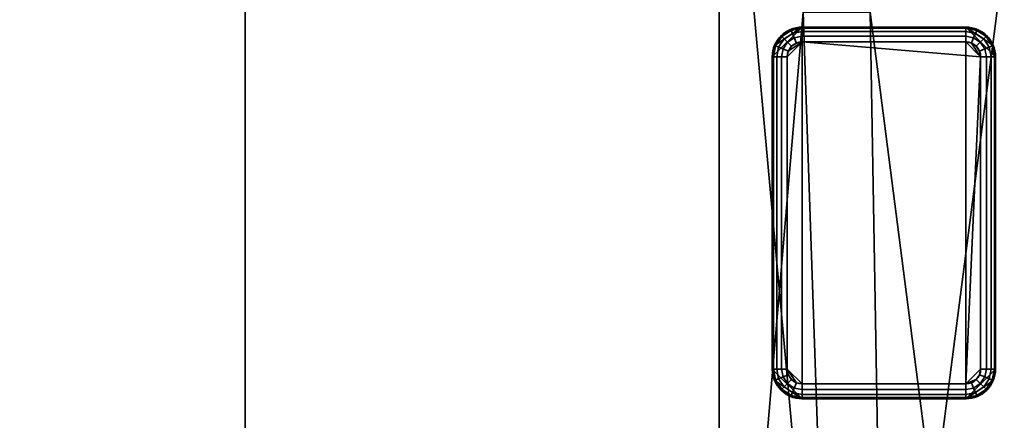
# Model space of a CAD drawing. Header units: millimetres. Extents: x -603 to 3703, y -115 to 193.
# Tile 60 of 256: x -468 to -402, y 120 to 147. Entities that reach past the tile are written whole.
import ezdxf

# ---------------------------------------------------------------- set-up
doc = ezdxf.new("R2010")
doc.units = ezdxf.units.MM
doc.layers.add('151', color=7, linetype='Continuous', true_color=0xffffff)

# ---------------------------------------------------------------- blocks, each defined once
blk = doc.blocks.new('UG_SURFACE_001')
at = {"layer": '151', "color": 252, "linetype": 'Continuous', "lineweight": 35}
for points in [[(-603, -18, -7.75), (-603, 174.4, -7.75), (-453, 174.4, -7.75), (-453, -18, -7.75)], [(603, -18, 2212.25), (603, 174.4, 2212.25), (-603, 174.4, 2212.25), (-603, -18, 2212.25)], [(-453, -18, -7.75), (-453, 174.4, -7.75), (-453, 174.4, 2062.25), (-453, -18, 2062.25)], [(-453, -18, 2062.25), (-453, 174.4, 2062.25), (453, 174.4, 2062.25), (453, -18, 2062.25)]]:
    blk.add_3dface(points, dxfattribs=at)
blk = doc.blocks.new('UG_SURFACE_051')
at = {"layer": '151', "color": 41, "linetype": 'Continuous', "lineweight": 35}
for points in [[(-421.15, 81, 2028.4), (-421.15, 173.15, 2028.4), (-421.15, 173.15, -4.75), (-421.15, 81, -4.75)], [(-421.15, 81, -4.75), (-421.15, 173.15, -4.75), (-415.5, 173.15, -4.75), (-415.5, 147.3, -4.75)], [(-415.5, 147.3, 2022.75), (-415.5, 173.15, 2022.75), (-421.15, 173.15, 2028.4), (-421.15, 81, 2028.4)], [(-411, 147.3, -4.75), (-411, 173.15, -4.75), (-399.15, 173.15, -4.75), (-399.15, 55.15, -4.75)], [(-410, 89, 2017.25), (-399.15, 173.15, 2006.4), (-411, 173.15, 2018.25), (-411, 147.3, 2018.25)], [(-410, 89, 2017.25), (-410, 55.15, 2017.25), (-399.15, 55.15, 2006.4), (-399.15, 173.15, 2006.4)], [(-413.5, 89, -4.75), (-413.5, 81, -4.75), (-421.15, 81, -4.75), (-415.5, 147.3, -4.75)], [(-415.5, 147.3, 2022.75), (-421.15, 81, 2028.4), (-413.5, 81, 2020.75), (-413.5, 89, 2020.75)], [(-415.5, 147.3, -4.75), (-411, 147.3, -4.75), (-410, 89, -4.75), (-413.5, 89, -4.75)], [(-413.5, 89, 2020.75), (-410, 89, 2017.25), (-411, 147.3, 2018.25), (-415.5, 147.3, 2022.75)], [(-410, 89, -4.75), (-411, 147.3, -4.75), (-399.15, 55.15, -4.75)]]:
    blk.add_3dface(points, dxfattribs=at)
blk = doc.blocks.new('UG_SURFACE_052')
at = {"layer": '151', "color": 253, "linetype": 'Continuous', "lineweight": 35}
for points in [[(-417.423, 145.065, -4.75), (-417.575, 144.3, -4.75), (-415.575, 146.3, -4.75)], [(-417.575, 144.3, -4.75), (-417.575, 123.3, -4.75), (-415.575, 121.3, -4.75), (-415.575, 146.3, -4.75)], [(-415.575, 146.3, -4.75), (-416.34, 146.148, -4.75), (-416.989, 145.714, -4.75), (-417.423, 145.065, -4.75)], [(-415.575, 146.3, -4.75), (-415.575, 146.3, -6.75), (-416.34, 146.148, -6.75), (-416.34, 146.148, -4.75)], [(-416.34, 146.148, -6.75), (-415.575, 146.3, -6.75), (-415.575, 146.224, -7.133), (-416.311, 146.077, -7.133)], [(-416.311, 146.077, -7.133), (-415.575, 146.224, -7.133), (-415.575, 146.007, -7.457), (-416.228, 145.877, -7.457)], [(-404.575, 146.3, -6.75), (-415.575, 146.3, -6.75), (-415.575, 146.3, -4.75), (-404.575, 146.3, -4.75)], [(-404.575, 146.3, -4.75), (-415.575, 146.3, -4.75), (-415.575, 121.3, -4.75), (-404.575, 121.3, -4.75)], [(-404.575, 146.224, -7.133), (-415.575, 146.224, -7.133), (-415.575, 146.3, -6.75), (-404.575, 146.3, -6.75)], [(-404.575, 146.007, -7.457), (-415.575, 146.007, -7.457), (-415.575, 146.224, -7.133), (-404.575, 146.224, -7.133)], [(-404.575, 146.3, -4.75), (-402.575, 144.3, -4.75), (-402.727, 145.065, -4.75)], [(-404.575, 146.3, -4.75), (-404.575, 121.3, -4.75), (-402.575, 123.3, -4.75), (-402.575, 144.3, -4.75)], [(-402.727, 145.065, -4.75), (-403.161, 145.714, -4.75), (-403.81, 146.148, -4.75), (-404.575, 146.3, -4.75)], [(-403.81, 146.148, -4.75), (-403.81, 146.148, -6.75), (-404.575, 146.3, -6.75), (-404.575, 146.3, -4.75)], [(-404.575, 146.3, -6.75), (-403.81, 146.148, -6.75), (-403.839, 146.077, -7.133), (-404.575, 146.224, -7.133)], [(-404.575, 146.224, -7.133), (-403.839, 146.077, -7.133), (-403.922, 145.877, -7.457), (-404.575, 146.007, -7.457)], [(-416.989, 145.714, -4.75), (-416.989, 145.714, -6.75), (-417.423, 145.065, -6.75), (-417.423, 145.065, -4.75)], [(-417.423, 145.065, -6.75), (-416.989, 145.714, -6.75), (-416.935, 145.66, -7.133), (-417.352, 145.036, -7.133)], [(-417.352, 145.036, -7.133), (-416.935, 145.66, -7.133), (-416.782, 145.507, -7.457), (-417.152, 144.953, -7.457)], [(-416.34, 146.148, -4.75), (-416.34, 146.148, -6.75), (-416.989, 145.714, -6.75), (-416.989, 145.714, -4.75)], [(-416.989, 145.714, -6.75), (-416.34, 146.148, -6.75), (-416.311, 146.077, -7.133), (-416.935, 145.66, -7.133)], [(-416.935, 145.66, -7.133), (-416.311, 146.077, -7.133), (-416.228, 145.877, -7.457), (-416.782, 145.507, -7.457)], [(-416.782, 145.507, -7.457), (-416.228, 145.877, -7.457), (-416.104, 145.577, -7.674), (-416.553, 145.278, -7.674)], [(-416.553, 145.278, -7.674), (-416.104, 145.577, -7.674), (-415.958, 145.224, -7.75), (-416.282, 145.007, -7.75)], [(-416.228, 145.877, -7.457), (-415.575, 146.007, -7.457), (-415.575, 145.683, -7.674), (-416.104, 145.577, -7.674)], [(-416.104, 145.577, -7.674), (-415.575, 145.683, -7.674), (-415.575, 145.3, -7.75), (-415.958, 145.224, -7.75)], [(-404.575, 145.683, -7.674), (-415.575, 145.683, -7.674), (-415.575, 146.007, -7.457), (-404.575, 146.007, -7.457)], [(-404.575, 145.3, -7.75), (-415.575, 145.3, -7.75), (-415.575, 145.683, -7.674), (-404.575, 145.683, -7.674)], [(-404.575, 146.007, -7.457), (-403.922, 145.877, -7.457), (-404.046, 145.577, -7.674), (-404.575, 145.683, -7.674)], [(-404.575, 145.683, -7.674), (-404.046, 145.577, -7.674), (-404.192, 145.224, -7.75), (-404.575, 145.3, -7.75)], [(-404.046, 145.577, -7.674), (-403.597, 145.278, -7.674), (-403.868, 145.007, -7.75), (-404.192, 145.224, -7.75)], [(-403.922, 145.877, -7.457), (-403.368, 145.507, -7.457), (-403.597, 145.278, -7.674), (-404.046, 145.577, -7.674)], [(-403.839, 146.077, -7.133), (-403.215, 145.66, -7.133), (-403.368, 145.507, -7.457), (-403.922, 145.877, -7.457)], [(-403.81, 146.148, -6.75), (-403.161, 145.714, -6.75), (-403.215, 145.66, -7.133), (-403.839, 146.077, -7.133)], [(-403.161, 145.714, -4.75), (-403.161, 145.714, -6.75), (-403.81, 146.148, -6.75), (-403.81, 146.148, -4.75)], [(-403.215, 145.66, -7.133), (-402.798, 145.036, -7.133), (-402.998, 144.953, -7.457), (-403.368, 145.507, -7.457)], [(-403.161, 145.714, -6.75), (-402.727, 145.065, -6.75), (-402.798, 145.036, -7.133), (-403.215, 145.66, -7.133)], [(-402.727, 145.065, -4.75), (-402.727, 145.065, -6.75), (-403.161, 145.714, -6.75), (-403.161, 145.714, -4.75)], [(-417.423, 145.065, -4.75), (-417.423, 145.065, -6.75), (-417.575, 144.3, -6.75), (-417.575, 144.3, -4.75)], [(-417.575, 144.3, -6.75), (-417.423, 145.065, -6.75), (-417.352, 145.036, -7.133), (-417.499, 144.3, -7.133)], [(-417.499, 144.3, -7.133), (-417.352, 145.036, -7.133), (-417.152, 144.953, -7.457), (-417.282, 144.3, -7.457)], [(-417.282, 144.3, -7.457), (-417.152, 144.953, -7.457), (-416.852, 144.829, -7.674), (-416.958, 144.3, -7.674)], [(-417.152, 144.953, -7.457), (-416.782, 145.507, -7.457), (-416.553, 145.278, -7.674), (-416.852, 144.829, -7.674)], [(-416.852, 144.829, -7.674), (-416.553, 145.278, -7.674), (-416.282, 145.007, -7.75), (-416.499, 144.683, -7.75)], [(-415.575, 145.3, -7.75), (-416.575, 144.3, -7.75), (-416.499, 144.683, -7.75)], [(-416.575, 123.3, -7.75), (-416.575, 144.3, -7.75), (-415.575, 145.3, -7.75), (-415.575, 122.3, -7.75)], [(-416.499, 144.683, -7.75), (-416.282, 145.007, -7.75), (-415.958, 145.224, -7.75), (-415.575, 145.3, -7.75)], [(-403.575, 144.3, -7.75), (-415.575, 145.3, -7.75), (-404.575, 145.3, -7.75)], [(-404.575, 122.3, -7.75), (-415.575, 122.3, -7.75), (-415.575, 145.3, -7.75), (-403.575, 144.3, -7.75)], [(-403.575, 144.3, -7.75), (-404.575, 145.3, -7.75), (-404.192, 145.224, -7.75)], [(-404.192, 145.224, -7.75), (-403.868, 145.007, -7.75), (-403.651, 144.683, -7.75), (-403.575, 144.3, -7.75)], [(-403.597, 145.278, -7.674), (-403.298, 144.829, -7.674), (-403.651, 144.683, -7.75), (-403.868, 145.007, -7.75)], [(-403.368, 145.507, -7.457), (-402.998, 144.953, -7.457), (-403.298, 144.829, -7.674), (-403.597, 145.278, -7.674)], [(-402.998, 144.953, -7.457), (-402.868, 144.3, -7.457), (-403.192, 144.3, -7.674), (-403.298, 144.829, -7.674)], [(-402.798, 145.036, -7.133), (-402.651, 144.3, -7.133), (-402.868, 144.3, -7.457), (-402.998, 144.953, -7.457)], [(-402.727, 145.065, -6.75), (-402.575, 144.3, -6.75), (-402.651, 144.3, -7.133), (-402.798, 145.036, -7.133)], [(-402.575, 144.3, -4.75), (-402.575, 144.3, -6.75), (-402.727, 145.065, -6.75), (-402.727, 145.065, -4.75)], [(-417.575, 144.3, -6.75), (-417.575, 123.3, -6.75), (-417.575, 123.3, -4.75), (-417.575, 144.3, -4.75)], [(-417.499, 144.3, -7.133), (-417.499, 123.3, -7.133), (-417.575, 123.3, -6.75), (-417.575, 144.3, -6.75)], [(-417.282, 144.3, -7.457), (-417.282, 123.3, -7.457), (-417.499, 123.3, -7.133), (-417.499, 144.3, -7.133)], [(-416.958, 144.3, -7.674), (-416.958, 123.3, -7.674), (-417.282, 123.3, -7.457), (-417.282, 144.3, -7.457)], [(-416.958, 144.3, -7.674), (-416.852, 144.829, -7.674), (-416.499, 144.683, -7.75), (-416.575, 144.3, -7.75)], [(-416.575, 144.3, -7.75), (-416.575, 123.3, -7.75), (-416.958, 123.3, -7.674), (-416.958, 144.3, -7.674)], [(-404.575, 122.3, -7.75), (-403.575, 144.3, -7.75), (-403.575, 123.3, -7.75)], [(-403.298, 144.829, -7.674), (-403.192, 144.3, -7.674), (-403.575, 144.3, -7.75), (-403.651, 144.683, -7.75)], [(-403.575, 123.3, -7.75), (-403.575, 144.3, -7.75), (-403.192, 144.3, -7.674), (-403.192, 123.3, -7.674)], [(-403.192, 123.3, -7.674), (-403.192, 144.3, -7.674), (-402.868, 144.3, -7.457), (-402.868, 123.3, -7.457)], [(-402.868, 123.3, -7.457), (-402.868, 144.3, -7.457), (-402.651, 144.3, -7.133), (-402.651, 123.3, -7.133)], [(-402.651, 123.3, -7.133), (-402.651, 144.3, -7.133), (-402.575, 144.3, -6.75), (-402.575, 123.3, -6.75)], [(-402.575, 123.3, -6.75), (-402.575, 144.3, -6.75), (-402.575, 144.3, -4.75), (-402.575, 123.3, -4.75)], [(-417.575, 123.3, -4.75), (-417.575, 123.3, -6.75), (-417.423, 122.535, -6.75), (-417.423, 122.535, -4.75)], [(-417.423, 122.535, -6.75), (-417.575, 123.3, -6.75), (-417.499, 123.3, -7.133), (-417.352, 122.564, -7.133)], [(-415.575, 121.3, -4.75), (-417.575, 123.3, -4.75), (-417.423, 122.535, -4.75)], [(-417.352, 122.564, -7.133), (-417.499, 123.3, -7.133), (-417.282, 123.3, -7.457), (-417.152, 122.647, -7.457)], [(-417.152, 122.647, -7.457), (-417.282, 123.3, -7.457), (-416.958, 123.3, -7.674), (-416.852, 122.771, -7.674)], [(-416.852, 122.771, -7.674), (-416.958, 123.3, -7.674), (-416.575, 123.3, -7.75), (-416.499, 122.917, -7.75)], [(-416.575, 123.3, -7.75), (-415.575, 122.3, -7.75), (-415.958, 122.376, -7.75)], [(-415.958, 122.376, -7.75), (-416.282, 122.593, -7.75), (-416.499, 122.917, -7.75), (-416.575, 123.3, -7.75)], [(-402.727, 122.535, -4.75), (-402.575, 123.3, -4.75), (-404.575, 121.3, -4.75)], [(-404.575, 122.3, -7.75), (-403.575, 123.3, -7.75), (-403.651, 122.917, -7.75), (-403.868, 122.593, -7.75)], [(-403.192, 123.3, -7.674), (-403.298, 122.771, -7.674), (-403.651, 122.917, -7.75), (-403.575, 123.3, -7.75)], [(-402.868, 123.3, -7.457), (-402.998, 122.647, -7.457), (-403.298, 122.771, -7.674), (-403.192, 123.3, -7.674)], [(-402.651, 123.3, -7.133), (-402.798, 122.564, -7.133), (-402.998, 122.647, -7.457), (-402.868, 123.3, -7.457)], [(-402.575, 123.3, -6.75), (-402.727, 122.535, -6.75), (-402.798, 122.564, -7.133), (-402.651, 123.3, -7.133)], [(-402.727, 122.535, -4.75), (-402.727, 122.535, -6.75), (-402.575, 123.3, -6.75), (-402.575, 123.3, -4.75)], [(-416.989, 121.886, -6.75), (-417.423, 122.535, -6.75), (-417.352, 122.564, -7.133), (-416.935, 121.94, -7.133)], [(-417.423, 122.535, -4.75), (-417.423, 122.535, -6.75), (-416.989, 121.886, -6.75), (-416.989, 121.886, -4.75)], [(-417.423, 122.535, -4.75), (-416.989, 121.886, -4.75), (-416.34, 121.452, -4.75), (-415.575, 121.3, -4.75)], [(-416.935, 121.94, -7.133), (-417.352, 122.564, -7.133), (-417.152, 122.647, -7.457), (-416.782, 122.093, -7.457)], [(-416.782, 122.093, -7.457), (-417.152, 122.647, -7.457), (-416.852, 122.771, -7.674), (-416.553, 122.322, -7.674)], [(-416.553, 122.322, -7.674), (-416.852, 122.771, -7.674), (-416.499, 122.917, -7.75), (-416.282, 122.593, -7.75)], [(-416.104, 122.023, -7.674), (-416.553, 122.322, -7.674), (-416.282, 122.593, -7.75), (-415.958, 122.376, -7.75)], [(-403.868, 122.593, -7.75), (-404.192, 122.376, -7.75), (-404.575, 122.3, -7.75)], [(-404.575, 121.3, -4.75), (-403.81, 121.452, -4.75), (-403.161, 121.886, -4.75), (-402.727, 122.535, -4.75)], [(-403.597, 122.322, -7.674), (-404.046, 122.023, -7.674), (-404.192, 122.376, -7.75), (-403.868, 122.593, -7.75)], [(-403.298, 122.771, -7.674), (-403.597, 122.322, -7.674), (-403.868, 122.593, -7.75), (-403.651, 122.917, -7.75)], [(-402.998, 122.647, -7.457), (-403.368, 122.093, -7.457), (-403.597, 122.322, -7.674), (-403.298, 122.771, -7.674)], [(-402.798, 122.564, -7.133), (-403.215, 121.94, -7.133), (-403.368, 122.093, -7.457), (-402.998, 122.647, -7.457)], [(-402.727, 122.535, -6.75), (-403.161, 121.886, -6.75), (-403.215, 121.94, -7.133), (-402.798, 122.564, -7.133)], [(-403.161, 121.886, -4.75), (-403.161, 121.886, -6.75), (-402.727, 122.535, -6.75), (-402.727, 122.535, -4.75)], [(-416.34, 121.452, -6.75), (-416.989, 121.886, -6.75), (-416.935, 121.94, -7.133), (-416.311, 121.523, -7.133)], [(-416.989, 121.886, -4.75), (-416.989, 121.886, -6.75), (-416.34, 121.452, -6.75), (-416.34, 121.452, -4.75)], [(-416.311, 121.523, -7.133), (-416.935, 121.94, -7.133), (-416.782, 122.093, -7.457), (-416.228, 121.723, -7.457)], [(-416.228, 121.723, -7.457), (-416.782, 122.093, -7.457), (-416.553, 122.322, -7.674), (-416.104, 122.023, -7.674)], [(-415.575, 121.593, -7.457), (-416.228, 121.723, -7.457), (-416.104, 122.023, -7.674), (-415.575, 121.917, -7.674)], [(-415.575, 121.917, -7.674), (-416.104, 122.023, -7.674), (-415.958, 122.376, -7.75), (-415.575, 122.3, -7.75)], [(-415.575, 122.3, -7.75), (-404.575, 122.3, -7.75), (-404.575, 121.917, -7.674), (-415.575, 121.917, -7.674)], [(-415.575, 121.917, -7.674), (-404.575, 121.917, -7.674), (-404.575, 121.593, -7.457), (-415.575, 121.593, -7.457)], [(-404.046, 122.023, -7.674), (-404.575, 121.917, -7.674), (-404.575, 122.3, -7.75), (-404.192, 122.376, -7.75)], [(-403.922, 121.723, -7.457), (-404.575, 121.593, -7.457), (-404.575, 121.917, -7.674), (-404.046, 122.023, -7.674)], [(-403.368, 122.093, -7.457), (-403.922, 121.723, -7.457), (-404.046, 122.023, -7.674), (-403.597, 122.322, -7.674)], [(-403.215, 121.94, -7.133), (-403.839, 121.523, -7.133), (-403.922, 121.723, -7.457), (-403.368, 122.093, -7.457)], [(-403.161, 121.886, -6.75), (-403.81, 121.452, -6.75), (-403.839, 121.523, -7.133), (-403.215, 121.94, -7.133)], [(-403.81, 121.452, -4.75), (-403.81, 121.452, -6.75), (-403.161, 121.886, -6.75), (-403.161, 121.886, -4.75)], [(-415.575, 121.3, -6.75), (-416.34, 121.452, -6.75), (-416.311, 121.523, -7.133), (-415.575, 121.376, -7.133)], [(-416.34, 121.452, -4.75), (-416.34, 121.452, -6.75), (-415.575, 121.3, -6.75), (-415.575, 121.3, -4.75)], [(-415.575, 121.376, -7.133), (-416.311, 121.523, -7.133), (-416.228, 121.723, -7.457), (-415.575, 121.593, -7.457)], [(-415.575, 121.593, -7.457), (-404.575, 121.593, -7.457), (-404.575, 121.376, -7.133), (-415.575, 121.376, -7.133)], [(-415.575, 121.376, -7.133), (-404.575, 121.376, -7.133), (-404.575, 121.3, -6.75), (-415.575, 121.3, -6.75)], [(-415.575, 121.3, -6.75), (-404.575, 121.3, -6.75), (-404.575, 121.3, -4.75), (-415.575, 121.3, -4.75)], [(-403.839, 121.523, -7.133), (-404.575, 121.376, -7.133), (-404.575, 121.593, -7.457), (-403.922, 121.723, -7.457)], [(-403.81, 121.452, -6.75), (-404.575, 121.3, -6.75), (-404.575, 121.376, -7.133), (-403.839, 121.523, -7.133)], [(-404.575, 121.3, -4.75), (-404.575, 121.3, -6.75), (-403.81, 121.452, -6.75), (-403.81, 121.452, -4.75)]]:
    blk.add_3dface(points, dxfattribs=at)
blk = doc.blocks.new('UG_SURFACE_058')
at = {"layer": '151', "color": 41, "linetype": 'Continuous', "lineweight": 35}
for points in [[(421.15, 81, 2028.4), (421.15, 173.15, 2028.4), (-421.15, 173.15, 2028.4), (-421.15, 81, 2028.4)], [(-415.5, 147.3, 2022.75), (-413.5, 89, 2020.75), (-421.15, 173.15, 2028.4)], [(-413.5, 89, 2020.75), (-413.5, 81, 2020.75), (-421.15, 81, 2028.4), (-421.15, 173.15, 2028.4)], [(-411, 147.3, 2018.25), (-411, 173.15, 2018.25), (-399.15, 173.15, 2006.4), (-399.15, 55.15, 2006.4)], [(-415.5, 147.3, 2022.75), (-411, 147.3, 2018.25), (-410, 89, 2017.25), (-413.5, 89, 2020.75)], [(-410, 89, 2017.25), (-411, 147.3, 2018.25), (-399.15, 55.15, 2006.4)]]:
    blk.add_3dface(points, dxfattribs=at)

msp = doc.modelspace()

# ---------------------------------------------------------------- linework, layer by layer
at = {"layer": '151', "color": 252, "linetype": 'Continuous', "lineweight": 35, "true_color": 0x939598}
for p, q in [((-453, -18, 2062.25), (-453, 174.4, 2062.25)), ((-453, 174.4, -7.75), (-453, -18, -7.75)), ((-421.15, 81, 2028.4), (-421.15, 173.15, 2028.4)), ((-421.15, 81, 2028.4), (-421.15, 173.15, 2028.4)), ((-421.15, 81, -4.75), (-421.15, 173.15, -4.75)), ((-404.575, 146.3, -4.75), (-415.575, 146.3, -4.75)), ((-415.575, 146.3, -6.75), (-415.575, 146.3, -4.75)), ((-404.575, 146.3, -6.75), (-415.575, 146.3, -6.75)), ((-404.575, 146.3, -6.75), (-404.575, 146.3, -4.75)), ((-415.575, 145.3, -7.75), (-404.575, 145.3, -7.75)), ((-417.575, 144.3, -6.75), (-417.575, 123.3, -6.75)), ((-417.575, 144.3, -4.75), (-417.575, 123.3, -4.75)), ((-417.575, 144.3, -6.75), (-417.575, 144.3, -4.75)), ((-416.575, 123.3, -7.75), (-416.575, 144.3, -7.75)), ((-403.575, 144.3, -7.75), (-403.575, 123.3, -7.75)), ((-402.575, 144.3, -6.75), (-402.575, 144.3, -4.75)), ((-402.575, 123.3, -6.75), (-402.575, 144.3, -6.75)), ((-402.575, 123.3, -4.75), (-402.575, 144.3, -4.75)), ((-417.575, 123.3, -6.75), (-417.575, 123.3, -4.75)), ((-402.575, 123.3, -6.75), (-402.575, 123.3, -4.75)), ((-404.575, 122.3, -7.75), (-415.575, 122.3, -7.75)), ((-415.575, 121.3, -6.75), (-415.575, 121.3, -4.75)), ((-415.575, 121.3, -6.75), (-404.575, 121.3, -6.75)), ((-415.575, 121.3, -4.75), (-404.575, 121.3, -4.75)), ((-404.575, 121.3, -6.75), (-404.575, 121.3, -4.75))]:
    msp.add_line(p, q, dxfattribs=at)
for centre, start, end in [((-415.575, 144.3, -6.75), 90, 180), ((-415.575, 144.3, -4.75), 90, 180), ((-404.575, 144.3, -4.75), 0, 90), ((-404.575, 144.3, -6.75), 0, 90), ((-415.575, 123.3, -6.75), 180, 270), ((-415.575, 123.3, -4.75), 180, 270), ((-404.575, 123.3, -4.75), 270, 0), ((-404.575, 123.3, -6.75), 270, 0)]:
    msp.add_arc(centre, 2, start, end, dxfattribs=at)
at = {"layer": '151', "color": 252, "linetype": 'Continuous', "lineweight": 35, "true_color": 0x939598, "extrusion": (1, 0, 0)}
for centre, start, end in [((145.3, -6.75, -415.575), 270, 0), ((145.3, -6.75, -404.575), 270, 0), ((122.3, -6.75, -415.575), 180, 270), ((122.3, -6.75, -404.575), 180, 270)]:
    msp.add_arc(centre, 1, start, end, dxfattribs=at)
at = {"layer": '151', "color": 252, "linetype": 'Continuous', "lineweight": 35, "true_color": 0x939598, "extrusion": (0, 0, -1)}
for centre, start, end in [((415.575, 144.3, 7.75), 0, 90), ((404.575, 144.3, 7.75), 90, 180), ((415.575, 123.3, 7.75), 270, 0), ((404.575, 123.3, 7.75), 180, 270)]:
    msp.add_arc(centre, 1, start, end, dxfattribs=at)
at = {"layer": '151', "color": 252, "linetype": 'Continuous', "lineweight": 35, "true_color": 0x939598, "extrusion": (0, -1, 0)}
for centre, start, end in [((-416.575, -6.75, -144.3), 180, 270), ((-403.575, -6.75, -144.3), 270, 0), ((-416.575, -6.75, -123.3), 180, 270), ((-403.575, -6.75, -123.3), 270, 0)]:
    msp.add_arc(centre, 1, start, end, dxfattribs=at)

# ---------------------------------------------------------------- block references
at = {"layer": '151', "color": 252, "linetype": 'Continuous', "lineweight": 35, "true_color": 0x939598}
for name in ['UG_SURFACE_001', 'UG_SURFACE_051', 'UG_SURFACE_058', 'UG_SURFACE_052']:
    msp.add_blockref(name, (0, 0), dxfattribs=at)

doc.saveas('drawing.dxf')
